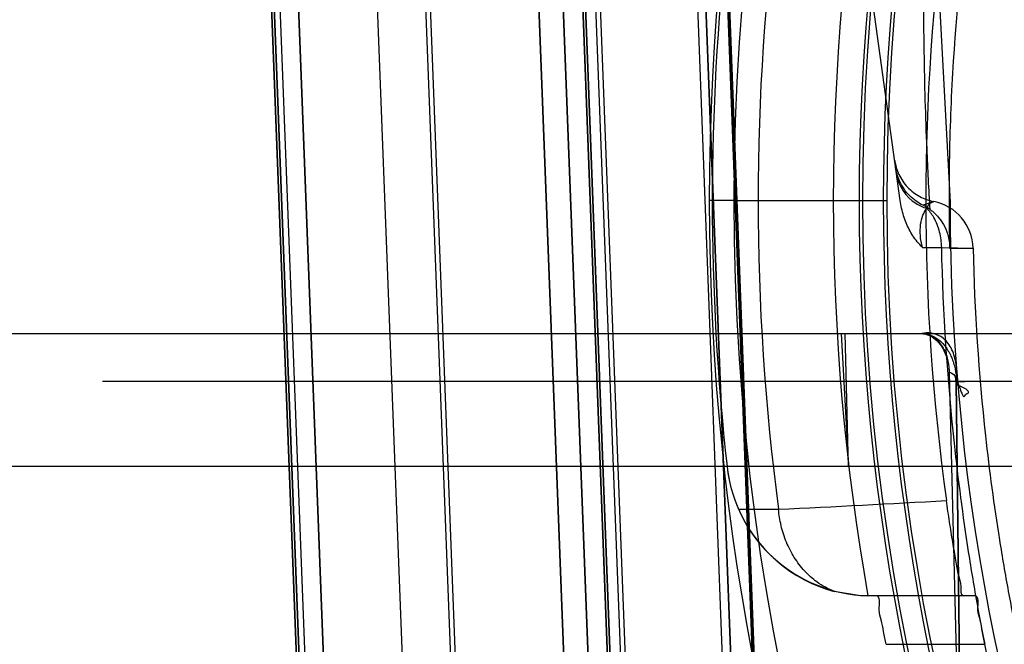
# Model space of a CAD drawing. Header units: millimetres. Extents: x 0 to 297, y 0 to 210.
# Tile 169 of 256: x 55.9538 to 56.0959, y 159.5474 to 159.6376. Entities that reach past the tile are written whole.
import ezdxf

# ---------------------------------------------------------------- set-up
doc = ezdxf.new("R2010")
doc.units = ezdxf.units.MM
doc.header["$LTSCALE"] = 16.335
doc.layers.get('0').update_dxf_attribs({"linetype": 'CONTINUOUS'})
for name, color, linetype in [('AXES_REF', 7, 'CONTINUOUS'), ('INTFCLR_1', 7, 'CONTINUOUS'), ('INTFCLR_144815', 7, 'CONTINUOUS'), ('INTFCLR_72935', 7, 'CONTINUOUS')]:
    doc.layers.add(name, color=color, linetype=linetype)

msp = doc.modelspace()

# ---------------------------------------------------------------- linework, layer by layer
at = {"color": 7, "linetype": 'Continuous'}
for radius in [6.787079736, 6.7865, 6.743039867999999]:
    msp.add_circle((57.4637306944, 154.7114647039), radius, dxfattribs=at)
msp.add_arc((57.4637306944, 154.7114647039), 6.72, 278.2771290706, 261.7228709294, dxfattribs=at)
at = {"layer": 'AXES_REF', "color": 9, "linetype": 'Continuous'}
msp.add_circle((57.4637306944, 154.7114647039), 6.191158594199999, dxfattribs=at)
at = {"layer": 'INTFCLR_1', "color": 6, "linetype": 'Continuous'}
for p, q in [((56.0134485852, 159.0304547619), (55.9771187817, 159.9813507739)), ((56.0146828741, 159.0304783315), (55.97835144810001, 159.9814167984)), ((56.0030023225, 159.7029082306), (56.011161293, 159.4893554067)), ((56.03598653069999, 159.6813587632), (56.0424051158, 159.5133587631)), ((56.0499763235, 159.681893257), (56.0563949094, 159.513893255)), ((56.0512106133, 159.6819168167), (56.0576291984, 159.5139168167))]:
    msp.add_line(p, q, dxfattribs=at)
at = {"layer": 'INTFCLR_1', "color": 9, "linetype": 'Continuous'}
for p, q in [((55.9995934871, 159.4947902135), (55.9918257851, 159.6979113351)), ((55.9960993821, 159.4946565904), (55.9883315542, 159.6977777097)), ((56.0271511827, 159.6810212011), (56.0335697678, 159.5130212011)), ((56.0306480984, 159.6811548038), (56.0370666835, 159.5131548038)), ((56.0398559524, 159.5132613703), (56.0334654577, 159.6812624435)), ((56.0338501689, 159.6812624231), (56.0402465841, 159.5132613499)), ((56.0607564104, 159.5140598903), (56.0543666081, 159.68206099)), ((56.0546086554, 159.6820609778), (56.06100237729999, 159.5140598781))]:
    msp.add_line(p, q, dxfattribs=at)
at = {"layer": 'INTFCLR_144815', "color": 9, "linetype": 'Continuous'}
for p, q in [((56.08085369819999, 159.6114791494), (56.0165563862, 160.0774146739)), ((56.0856782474, 159.6113406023), (56.0841444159, 159.6107900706)), ((56.0840467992, 159.6047090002), (56.0868342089, 159.6047090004)), ((56.0868342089, 159.6047090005), (56.0913633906, 159.6046201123)), ((56.087978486, 159.6046184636), (56.09136339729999, 159.6046201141)), ((55.9587997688, 159.5922847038), (56.8402702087, 159.592284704)), ((55.9657987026, 159.5854068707), (56.8332712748, 159.5854068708)), ((56.08985195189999, 159.5084442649), (56.0889031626, 159.5853091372)), ((56.0938161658, 159.1914647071), (56.0889527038, 159.5854068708)), ((56.05587591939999, 159.5731093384), (56.0558810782, 159.5730631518)), ((56.0575217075, 159.5669518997), (56.06329197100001, 159.5669257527)), ((56.0916015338, 159.5544498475), (56.0751163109, 159.5544498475)), ((56.0788161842, 159.5474498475), (56.0931050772, 159.5474498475))]:
    msp.add_line(p, q, dxfattribs=at)
at = {"layer": 'INTFCLR_144815', "color": 6, "linetype": 'Continuous'}
for p, q in [((56.06407904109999, 160.0682964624), (56.0880351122, 159.6111873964)), ((56.0568666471, 159.6114647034), (56.0533666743, 159.6114647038)), ((56.0568666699, 159.6114647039), (56.0533666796, 159.611464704)), ((56.05686668, 159.6114647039), (56.0754041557, 159.6114647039)), ((56.07491546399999, 159.6114647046), (56.0785348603, 159.6114646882)), ((56.07540416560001, 159.6114647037), (56.0789036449, 159.6114647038)), ((55.93680836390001, 159.5922847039), (55.9587997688, 159.5922847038)), ((56.0723378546, 159.5922847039), (56.0733966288, 159.5731204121)), ((56.0733966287, 159.5731204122), (56.0729234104, 159.592284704)), ((56.0879086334, 159.5869560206), (56.0879199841, 159.5866846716)), ((56.0879199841, 159.5866846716), (56.08985195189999, 159.5084442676)), ((56.8607642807, 159.5731204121), (55.9383056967, 159.5731204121)), ((56.07511631, 159.554449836), (56.0713457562, 159.5550870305))]:
    msp.add_line(p, q, dxfattribs=at)
at = {"layer": 'INTFCLR_144815', "color": 7, "linetype": 'Continuous'}
msp.add_line((56.0889031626, 159.5853091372), (56.09018272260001, 159.5853481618), dxfattribs=at)
at = {"layer": 'INTFCLR_144815', "color": 9, "linetype": 'Continuous'}
msp.add_circle((56.3995349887, 159.6114647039), 0.3461683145, dxfattribs=at)
for centre, radius, start, end in [((56.3995350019, 159.6115257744), 0.3426683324, 359.9897886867, 180.0102112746), ((56.3995349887, 159.6113047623), 0.3246195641, 0.028230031, 179.9717699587), ((56.3995349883, 159.6115024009), 0.3241308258, 359.9933364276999, 180.0066635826), ((56.3995349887, 159.6113658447), 0.3211200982, 0.0176390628, 179.9823609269), ((56.3995349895, 159.6115634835), 0.3206313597, 359.982348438, 180.0176515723), ((56.3995349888, 159.6114647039), 0.3391800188, 172.4544928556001, 187.5455071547), ((56.3995350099, 159.6114036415), 0.3426683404, 179.9897900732, 0.0102098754), ((56.3995349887, 159.6116246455), 0.3246195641, 180.028230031, 359.9717699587), ((56.3995349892, 159.6114270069), 0.3241308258, 179.9933364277, 0.0066635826), ((56.3995349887, 159.6115635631), 0.3211200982, 180.0176390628, 359.9823609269), ((56.399534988, 159.6113659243), 0.3206313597, 179.982348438, 0.0176515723), ((56.0843653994, 159.6044651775), 0.0069996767, 1.2683154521, 79.1896228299), ((56.4031043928, 159.611997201), 0.3152122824, 180.0967937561, 181.3413471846), ((55.8068641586, 164.7390345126), 5.1784616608, 272.8383415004, 273.1067956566)]:
    msp.add_arc(centre, radius, start, end, dxfattribs=at)
at = {"layer": 'INTFCLR_144815', "color": 6, "linetype": 'Continuous'}
for centre, radius, start, end in [((56.3995349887, 159.6114647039), 0.3283354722, 169.9999999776, 189.9999999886), ((56.3995349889, 159.6114647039), 0.3150000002, 172.1026396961, 187.8973602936), ((56.3995349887, 159.6114647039), 0.3457928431, 173.6277518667, 186.372248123), ((56.3995349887, 159.6114647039), 0.3115, 180.0510065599, 359.9489934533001), ((56.0811287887, 159.6046003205), 0.0068852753, 54.0834245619, 64.02479829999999), ((56.0767403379, 159.5754362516), 0.020993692, 186.3647677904, 268.4914892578), ((56.0768010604, 159.5754037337), 0.0210505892, 186.3840993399, 203.6720565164), ((56.0767544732, 159.5753737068), 0.0209956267, 203.648054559, 255.0713867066)]:
    msp.add_arc(centre, radius, start, end, dxfattribs=at)
at = {"layer": 'INTFCLR_144815', "color": 9, "linetype": 'Continuous'}
for points, knots in [([(56.0851672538, 159.6101760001), (56.0849952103, 159.6130917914), (56.0846135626, 159.6206736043), (56.0841129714, 159.6375631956), (56.0843182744, 159.6515445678), (56.0846616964, 159.6608423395)], [0, 0, 0, 0, 0.1728816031, 0.44930315, 1, 1, 1, 1]), ([(56.0914272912, 159.6588373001), (56.0900513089, 159.6498013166), (56.08859149, 159.6361677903), (56.08794672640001, 159.6203305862), (56.0878889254, 159.6136235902), (56.0878925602, 159.6114646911)], [0, 0, 0, 0, 0.5767817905, 0.8637642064, 1, 1, 1, 1]), ([(56.0800560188, 159.6172595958), (56.08015243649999, 159.6165608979), (56.08058032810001, 159.6151535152), (56.0818237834, 159.6133087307), (56.0836045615, 159.6119780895), (56.0849855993, 159.6114727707), (56.0856782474, 159.6113406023)], [0, 0, 0, 0, 0.2438751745, 0.5000620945, 0.7561849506, 1, 1, 1, 1]), ([(56.0803346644, 159.6152403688), (56.0805619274, 159.6135934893), (56.0820700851, 159.6114422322), (56.0841266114, 159.6105136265), (56.0846857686, 159.6103310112)], [0, 0, 0, 0, 0.7386502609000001, 1, 1, 1, 1]), ([(56.0846857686, 159.6103310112), (56.0847357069, 159.6105164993), (56.0849274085, 159.6108472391), (56.085109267, 159.6111633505), (56.0858303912, 159.6113503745), (56.0856782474, 159.6113406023)], [0, 0, 0, 0, 0.3886307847, 0.6915573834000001, 1, 1, 1, 1]), ([(56.0840467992, 159.604708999), (56.0839031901, 159.6052747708), (56.08370988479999, 159.606386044), (56.0837352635, 159.6079702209), (56.0840578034, 159.609304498), (56.0844573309, 159.6100384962), (56.0846857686, 159.6103310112)], [0, 0, 0, 0, 0.3002241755, 0.576887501, 0.8091070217, 1, 1, 1, 1]), ([(56.0868342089, 159.6047090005), (56.0868165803, 159.6054553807), (56.08666832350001, 159.6065869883), (56.0862084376, 159.6080205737), (56.0856438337, 159.6091999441), (56.0850815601, 159.6099499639), (56.084685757, 159.6103310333)], [0, 0, 0, 0, 0.3639699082, 0.5503253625, 0.7321466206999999, 1, 1, 1, 1]), ([(56.3823021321, 159.288203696), (56.3731213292, 159.2887289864), (56.3539111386, 159.2907129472), (56.3300182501, 159.2955236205), (56.31422355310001, 159.2999549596), (56.306994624, 159.3022278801), (56.3021935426, 159.3038034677), (56.289203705, 159.3083362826), (56.26855051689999, 159.3169987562), (56.246713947, 159.3287586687), (56.2321358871, 159.3380120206), (56.22400607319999, 159.343588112), (56.2120714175, 159.352196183), (56.1987645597, 159.363035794), (56.1862746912, 159.3747466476), (56.1793739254, 159.3816808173), (56.1692750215, 159.3923076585), (56.15505224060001, 159.4091059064), (56.13814484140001, 159.4332062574), (56.1258444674, 159.4546229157), (56.11876246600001, 159.469158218), (56.115649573, 159.4760391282), (56.113615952, 159.4806753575), (56.1082275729, 159.4935576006), (56.10056771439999, 159.5152976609), (56.0949170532, 159.5377336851), (56.0922400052, 159.5517310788), (56.091343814, 159.5569075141), (56.0900879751, 159.5647055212), (56.088005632, 159.5805905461), (56.0870506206, 159.5952779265), (56.08683418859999, 159.6047089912)], [0, 0, 0, 0, 0.0579960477, 0.1216075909, 0.1534412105, 0.1614161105, 0.1693984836, 0.1853084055, 0.2481800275, 0.3103966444, 0.3414785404, 0.3570416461, 0.3725645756, 0.4342808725, 0.4650884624, 0.4805165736, 0.4959725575, 0.5575426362, 0.6191124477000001, 0.6814044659, 0.7130732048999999, 0.7210533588, 0.7290343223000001, 0.7450012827, 0.8091155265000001, 0.8741835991, 0.8906916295, 0.8989896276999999, 0.9073150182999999, 0.9405046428, 1, 1, 1, 1]), ([(56.09136337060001, 159.6046201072), (56.0915686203, 159.5955695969), (56.0924999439, 159.581488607), (56.0945441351, 159.566267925), (56.095775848, 159.5588095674), (56.0966552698, 159.5538575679), (56.0992844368, 159.5404609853), (56.1048412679, 159.5189841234), (56.1123719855, 159.4981970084), (56.1176687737, 159.4858827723), (56.1196694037, 159.4814478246), (56.1227336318, 159.4748620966), (56.1297106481, 159.4609416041), (56.1418304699, 159.4404373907), (56.158485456, 159.4173768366), (56.1724850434, 159.4013199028), (56.18242526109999, 159.3911612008), (56.1892276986, 159.3845229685), (56.2015499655, 159.373303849), (56.2146625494, 159.3629352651), (56.2264154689, 159.3547052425), (56.2344330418, 159.3493665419), (56.2488200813, 159.340501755), (56.2703646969, 159.3292421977), (56.29071459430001, 159.3209602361), (56.3035150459, 159.3166251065), (56.308249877, 159.3151170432), (56.315382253, 159.3129405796), (56.3309705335, 159.3086963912), (56.35242802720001, 159.3045053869), (56.3691947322, 159.3026465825), (56.3760926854, 159.3021176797)], [0, 0, 0, 0, 0.0596440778, 0.0928240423, 0.1011490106, 0.1094475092, 0.1259595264, 0.1910905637, 0.255365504, 0.2713912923, 0.2794047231, 0.2874194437, 0.3192469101, 0.3819601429, 0.4441037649, 0.5064173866, 0.5220877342, 0.5377410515, 0.5690320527, 0.6318516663, 0.6476799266, 0.6635601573, 0.6953077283, 0.7589802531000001, 0.8234733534, 0.8398143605, 0.8480158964, 0.8562115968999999, 0.8889438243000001, 0.9544198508, 1, 1, 1, 1]), ([(56.0713457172, 159.5550871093), (56.07045888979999, 159.5554221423), (56.06891085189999, 159.55627175), (56.06699516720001, 159.5579946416), (56.0655092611, 159.5599576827), (56.06437703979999, 159.5621777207), (56.0636250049, 159.5645251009), (56.0633638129, 159.5661323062), (56.0632919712, 159.5669257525)], [0, 0, 0, 0, 0.1889436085, 0.346878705, 0.5106297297, 0.6767675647, 0.8412137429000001, 1, 1, 1, 1])]:
    msp.add_open_spline(points, degree=3, knots=knots, dxfattribs=at)
at = {"layer": 'INTFCLR_144815', "color": 6, "linetype": 'Continuous'}
for points, knots in [([(56.0841444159, 159.6107900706), (56.08379609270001, 159.6109595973), (56.08310726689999, 159.6113730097), (56.082173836, 159.6121651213), (56.0813512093, 159.6131513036), (56.0806034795, 159.6145030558), (56.0802859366, 159.6155934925), (56.0801940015, 159.616259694)], [0, 0, 0, 0, 0.165788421, 0.3419582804, 0.521696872, 0.7121862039, 1, 1, 1, 1]), ([(56.0840467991, 159.6047090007), (56.083784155, 159.6049715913), (56.0832921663, 159.605509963), (56.082451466, 159.6066660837), (56.0818014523, 159.6079356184), (56.0813211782, 159.6092848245), (56.0810374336, 159.6103614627), (56.0809056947, 159.6111023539), (56.0808536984, 159.6114791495)], [0, 0, 0, 0, 0.1462707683, 0.2865931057, 0.5620390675, 0.7039916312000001, 0.8501967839, 1, 1, 1, 1]), ([(56.0851677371, 159.6101765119), (56.0856126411, 159.6098542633), (56.0863238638, 159.6091928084), (56.0871801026, 159.6079632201), (56.08781083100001, 159.6064764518), (56.0879795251, 159.6052774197), (56.087978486, 159.6046184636)], [0, 0, 0, 0, 0.2554747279, 0.4461157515, 0.6935518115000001, 1, 1, 1, 1]), ([(56.0838470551, 159.5922847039), (56.0842118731, 159.5922847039), (56.0849785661, 159.5921253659), (56.0860047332, 159.5914659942), (56.0868645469, 159.5904539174), (56.0876151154, 159.5889451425), (56.087864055, 159.5877116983), (56.0879086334, 159.5869560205)], [0, 0, 0, 0, 0.1499005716, 0.3125430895, 0.4926525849, 0.6889586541, 1, 1, 1, 1]), ([(56.0839534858, 159.5922847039), (56.0847372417, 159.5922847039), (56.0861896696, 159.5915888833), (56.0871887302, 159.5900484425), (56.0877462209, 159.5885209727), (56.0878879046, 159.5875592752), (56.08790862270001, 159.5869560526)], [0, 0, 0, 0, 0.3257620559, 0.6011272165, 0.7491273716, 1, 1, 1, 1]), ([(56.0899826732, 159.5544498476), (56.089518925, 159.5544498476), (56.0897801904, 159.5561236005), (56.089189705, 159.5574977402), (56.0889547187, 159.5592909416), (56.08865880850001, 159.5608610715), (56.088433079, 159.5622093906), (56.0881997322, 159.5636306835), (56.087968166, 159.5651140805), (56.0877405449, 159.5666381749), (56.08759432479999, 159.5676663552), (56.08752251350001, 159.5681840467)], [0, 0, 0, 0, 0.09966013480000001, 0.2181917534, 0.3758817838, 0.4670528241, 0.5651114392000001, 0.6688194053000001, 0.7768262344, 0.8876821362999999, 1, 1, 1, 1]), ([(56.0788161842, 159.5474498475), (56.0786945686, 159.5480591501), (56.07844571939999, 159.5492149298), (56.0781778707, 159.5509524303), (56.0776222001, 159.5524038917), (56.0780656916, 159.5544498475), (56.0773740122, 159.5544498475)], [0, 0, 0, 0, 0.2607883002, 0.5030002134, 0.7096801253, 1, 1, 1, 1]), ([(56.0931050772, 159.5474498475), (56.0929776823, 159.5480596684), (56.0927180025, 159.5492162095), (56.092434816, 159.5509545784), (56.0918660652, 159.5524056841), (56.0922936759, 159.5544498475), (56.0916015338, 159.5544498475)], [0, 0, 0, 0, 0.2610260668, 0.5033507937, 0.7099978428, 1, 1, 1, 1])]:
    msp.add_open_spline(points, degree=3, knots=knots, dxfattribs=at)
at = {"layer": 'INTFCLR_144815', "color": 7, "linetype": 'Continuous'}
for points, knots in [([(56.08895270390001, 159.5854068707), (56.0890820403, 159.5859871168), (56.0890481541, 159.5870189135), (56.088794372, 159.588721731), (56.0882192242, 159.5904524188), (56.0866204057, 159.5922165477), (56.084851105, 159.5925070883), (56.0839534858, 159.5922847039)], [0, 0, 0, 0, 0.1797615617, 0.3051984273, 0.522568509, 0.7203705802, 1, 1, 1, 1]), ([(56.0839534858, 159.5922847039), (56.0843851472, 159.5922847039), (56.0852817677, 159.5921171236), (56.0865013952, 159.591399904), (56.0875332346, 159.590282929), (56.0883201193, 159.5888490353), (56.0888219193, 159.5871906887), (56.0889451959, 159.5860090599), (56.0889527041, 159.5854068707)], [0, 0, 0, 0, 0.1386214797, 0.285682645, 0.4470353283, 0.6210823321, 0.8066010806, 1, 1, 1, 1]), ([(56.0879199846, 159.5866846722), (56.0880495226, 159.5866834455), (56.0887737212, 159.5864496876), (56.0890551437, 159.5854971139), (56.0889496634, 159.584908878)], [0, 0, 0, 0, 0.1781498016, 1, 1, 1, 1]), ([(56.08895270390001, 159.5854068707), (56.0890548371, 159.5854073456), (56.0892012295, 159.5850369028), (56.08939329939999, 159.5846063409), (56.089563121, 159.5840800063), (56.0897194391, 159.583681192), (56.0898114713, 159.5834124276), (56.0901040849, 159.5830604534), (56.0902665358, 159.5834310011), (56.0903905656, 159.5836418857), (56.09058707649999, 159.5836393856), (56.09077009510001, 159.5837529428), (56.0906694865, 159.5840237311), (56.0904163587, 159.5842193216), (56.0898518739, 159.5845719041), (56.0893304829, 159.5847706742), (56.0889496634, 159.584908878)], [0, 0, 0, 0, 0.0547162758, 0.1622391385, 0.2863180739, 0.3423056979, 0.3877797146, 0.4523374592, 0.5071728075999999, 0.5506313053, 0.5757493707, 0.6077342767, 0.6467715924, 0.7021069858, 0.782964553, 1, 1, 1, 1])]:
    msp.add_open_spline(points, degree=3, knots=knots, dxfattribs=at)
msp.add_open_spline([(56.0889031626, 159.5853091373), (56.088897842, 159.5857172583), (56.08886933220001, 159.5864475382), (56.0884611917, 159.5864510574)], degree=3, dxfattribs=at)
at = {"layer": 'INTFCLR_72935', "color": 6, "linetype": 'Continuous'}
for p, q in [((55.9771187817, 159.9813507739), (56.0134485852, 159.0304547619)), ((56.0146833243, 159.0304665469), (55.9783510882, 159.981426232)), ((56.018141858, 159.4899977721), (56.0100115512, 159.7028003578)), ((56.0106528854, 159.7020552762), (56.0187244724, 159.4907896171)), ((56.041792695, 159.5133470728), (56.0353741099, 159.6813470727)), ((56.03598653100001, 159.6813587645), (56.0424051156, 159.5133587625)), ((56.0499754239, 159.6819168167), (56.05639400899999, 159.5139168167)), ((56.0576291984, 159.5139168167), (56.0512106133, 159.6819168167))]:
    msp.add_line(p, q, dxfattribs=at)
at = {"layer": 'INTFCLR_72935', "color": 9, "linetype": 'Continuous'}
for p, q in [((55.9918257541, 159.6979113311), (55.9995934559, 159.4947902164)), ((55.9883315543, 159.6977777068), (55.996099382, 159.4946565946)), ((56.0335697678, 159.5130212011), (56.0271511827, 159.6810212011)), ((56.0370666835, 159.5131548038), (56.0306480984, 159.6811548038)), ((56.0334654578, 159.6812624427), (56.0398559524, 159.5132613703)), ((56.0402465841, 159.5132613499), (56.033850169, 159.6812624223)), ((56.0543666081, 159.68206099), (56.0607564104, 159.5140598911)), ((56.06100237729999, 159.5140598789), (56.0546086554, 159.6820609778))]:
    msp.add_line(p, q, dxfattribs=at)

doc.saveas('drawing.dxf')
